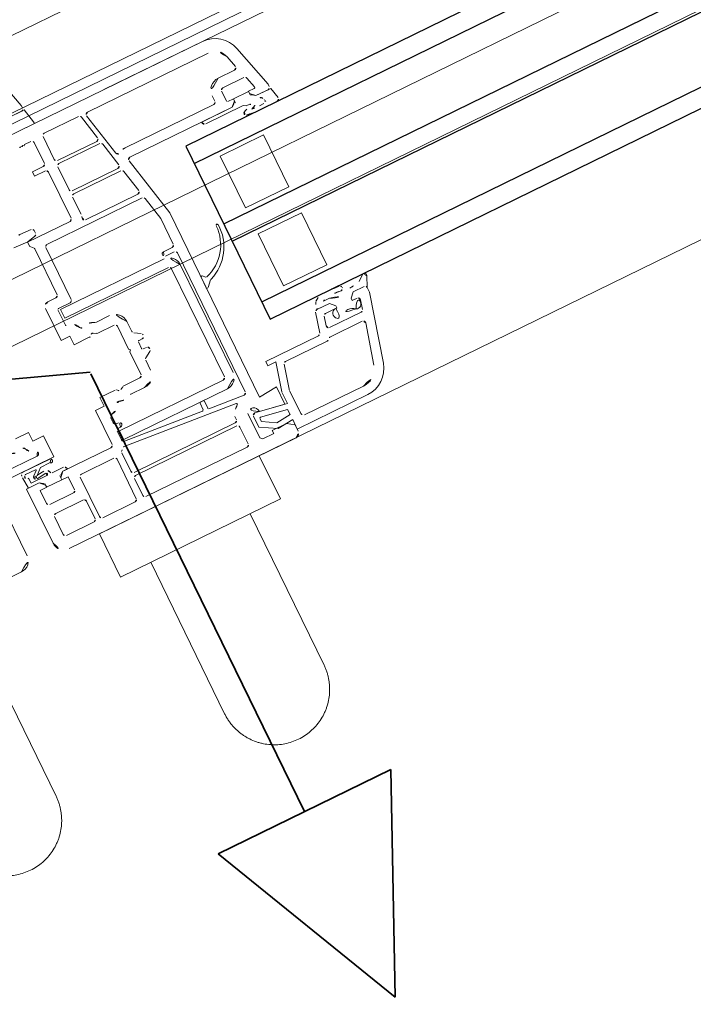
# Model space of a CAD drawing. Extents: x 6414462 to 20492237, y 5756825 to 17376351.
# Tile 43 of 127: x 6497754.47 to 6497754.61, y 5809738.295 to 5809738.5. Entities that reach past the tile are written whole.
import ezdxf

# ---------------------------------------------------------------- set-up
doc = ezdxf.new("R2010")
doc.units = 0
doc.linetypes.add('Linia siatki', pattern=[2.2224999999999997, 1.27, -0.3174999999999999, 0.3174999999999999, -0.3174999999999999])
doc.layers.add('A-DETL', color=7, linetype='Continuous', lineweight=5, true_color=0x00a600)
for name, color, linetype, lineweight in [('A-DETL-GENF', 7, 'Continuous', 5), ('A-GENM', 7, 'Continuous', 5), ('A-GLAZ', 7, 'Continuous', 5), ('S-GRID', 7, 'Continuous', 5)]:
    doc.layers.add(name, color=color, linetype=linetype, lineweight=lineweight)

# ---------------------------------------------------------------- blocks, each defined once
blk = doc.blocks.new('Windows_S9000-Double-Vent-Window-with-Sashbars - O3 Windows_S9000-Double-Vent-Window-with-Sashbars 2-9090604-__-00_00 Przyziemie PB')
at = {"layer": 'A-DETL-GENF'}
for p, q in [((3.445076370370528, 2.955291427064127), (3.698296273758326, 2.010261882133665)), ((3.711018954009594, 1.900028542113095), (3.369999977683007, 1.900028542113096)), ((3.653547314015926, 1.900000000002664), (3.369999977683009, 1.900000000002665)), ((3.698296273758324, 2.010261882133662), (3.700000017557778, 1.949702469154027)), ((3.777868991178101, 1.589392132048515), (3.711018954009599, 1.900028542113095)), ((3.086824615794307, 1.550000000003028), (3.776466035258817, 1.550000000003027)), ((3.100000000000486, 1.550000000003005), (7.665432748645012, 1.550000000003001)), ((3.776466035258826, 1.550000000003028), (3.777868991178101, 1.589392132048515)), ((3.30000000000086, 1.230000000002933), (3.280000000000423, 1.250000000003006)), ((3.320000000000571, 1.250000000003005), (3.300000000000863, 1.230000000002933)), ((3.34000000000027, 1.230000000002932), (3.32000000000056, 1.250000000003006)), ((3.360000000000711, 1.250000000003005), (3.340000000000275, 1.230000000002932)), ((3.380000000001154, 1.230000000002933), (3.360000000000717, 1.250000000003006)), ((3.4000000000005, 1.250000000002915), (3.380000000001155, 1.230000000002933)), ((3.550000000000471, 1.250000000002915), (3.400000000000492, 1.250000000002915)), ((3.819999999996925, 0.7000000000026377), (3.819999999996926, 1.230000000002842)), ((3.870000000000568, 1.28000000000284), (4.66556954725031, 1.280000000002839)), ((4.714476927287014, 1.240395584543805), (4.827131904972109, 0.7103955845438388)), ((4.870037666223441, 1.280000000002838), (7.665432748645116, 1.280000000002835)), ((3.599999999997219, 0.7150000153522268), (3.599999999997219, 1.200000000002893)), ((5.026265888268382, 0.254517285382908), (4.82113028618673, 1.219604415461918)), ((7.984188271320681, 1.035410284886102), (8.051837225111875, 0.7829409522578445)), ((8.24498824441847, 1.105291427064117), (8.500000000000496, 0.1535745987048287)), ((3.299999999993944, 0.5650000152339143), (3.299999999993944, 0.6650000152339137)), ((3.299999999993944, 0.6650000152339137), (3.549999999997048, 0.6650000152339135)), ((4.778224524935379, 0.650000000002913), (3.869999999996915, 0.6500000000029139)), ((8.003540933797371, 0.7200000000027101), (7.619911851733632, 0.7200000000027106)), ((3.549999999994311, 0.5650000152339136), (3.299999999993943, 0.5650000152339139)), ((3.600000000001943, -0.5499999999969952), (3.600000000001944, 0.5150000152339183)), ((3.819999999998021, 2.911897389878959e-12), (3.819999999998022, 0.5300000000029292)), ((3.86999999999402, 0.5800000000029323), (4.814359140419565, 0.5800000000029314)), ((4.863266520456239, 0.5403955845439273), (4.975921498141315, 0.01039558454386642)), ((7.349911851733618, 0.4500000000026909), (7.349911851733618, 0.3200000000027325)), ((7.56991185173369, 0.4500000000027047), (7.56991185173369, 0.2200000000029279)), ((8.109990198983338, 0.500000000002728), (7.619911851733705, 0.5000000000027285)), ((8.221995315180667, 0.2251763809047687), (8.158286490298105, 0.4629409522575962)), ((7.299911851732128, 0.2700000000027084), (5.254675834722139, 0.2700000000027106)), ((7.619966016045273, 0.05000000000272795), (5.254163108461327, 0.05000000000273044)), ((6.914690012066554, 0.04982629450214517), (7.619212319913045, 0.04982629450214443)), ((7.589911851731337, 0.2000000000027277), (7.719911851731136, 0.2000000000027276)), ((7.619212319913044, 0.04982629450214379), (7.691247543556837, 0.1006746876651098)), ((7.719911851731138, 0.1499458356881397), (7.619966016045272, 0.05000000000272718)), ((8.069685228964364, 0.1986844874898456), (7.719685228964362, 0.198684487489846)), ((7.719685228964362, 0.1986844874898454), (7.719685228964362, 0.1098247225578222)), ((7.719911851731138, 0.2000000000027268), (7.719911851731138, 0.1499458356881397)), ((8.069685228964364, 0.1098247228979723), (8.069685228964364, 0.1986844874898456)), ((8.069911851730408, 0.1500000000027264), (8.069911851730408, 0.2000000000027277)), ((8.069911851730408, 0.2000000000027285), (8.202676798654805, 0.2000000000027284)), ((8.169911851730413, 0.05000000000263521), (8.069911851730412, 0.1500000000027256)), ((8.169911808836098, 0.05000020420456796), (8.098122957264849, 0.1006746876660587)), ((8.510971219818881, 0.05000020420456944), (8.169911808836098, 0.05000020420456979)), ((8.450000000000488, 0.05000000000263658), (8.16991185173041, 0.05000000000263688)), ((8.50000000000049, 0.1535745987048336), (8.50000000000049, 0.1000000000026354)), ((8.56454105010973, -0.1890656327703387), (8.510971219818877, 0.05000020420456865)), ((3.819999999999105, -0.1699999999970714), (3.819999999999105, -0.568103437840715)), ((4.927014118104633, -0.04999999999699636), (3.869999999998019, -0.04999999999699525)), ((4.963148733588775, -0.1199999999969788), (3.86999999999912, -0.1199999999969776)), ((5.11620882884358, -0.6496044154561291), (5.012056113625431, -0.1596044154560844)), ((5.205255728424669, -0.01039558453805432), (5.490000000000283, -1.350012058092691)), ((6.974690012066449, -0.02001592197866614), (7.842705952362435, -0.02001592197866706)), ((7.842705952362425, -0.02001592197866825), (7.894685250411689, -0.05002618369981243)), ((7.894685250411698, -0.05002618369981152), (7.979431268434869, -0.05002618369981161)), ((8.248016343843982, -0.169998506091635), (8.140994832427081, -0.1699985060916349)), ((2.490001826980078, -0.3862245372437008), (2.749569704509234, -0.3986045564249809)), ((8.140994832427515, -0.2499985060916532), (8.515750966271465, -0.2499985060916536)), ((2.576778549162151, -0.5962798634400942), (2.260650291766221, -0.5837314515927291)), ((2.569056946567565, -0.6999999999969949), (2.569056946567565, -0.5999999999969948)), ((2.569056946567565, -0.5999999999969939), (3.550000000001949, -0.599999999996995)), ((2.760345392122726, -0.5573225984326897), (2.576778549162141, -0.5962798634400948)), ((2.797133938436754, -0.4462302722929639), (2.799911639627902, -0.5060944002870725)), ((2.625388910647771, -0.7563319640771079), (2.569056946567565, -0.6999999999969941)), ((2.640033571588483, -1.849999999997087), (2.640033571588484, -0.7916873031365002)), ((3.85387993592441, -0.7099999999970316), (5.067301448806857, -0.7099999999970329)), ((6.950000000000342, -1.949999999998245), (6.950000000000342, -0.7499999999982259)), ((6.950000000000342, -0.7499999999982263), (7.950000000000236, -0.7499999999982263)), ((7.950000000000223, -0.7499999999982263), (7.950000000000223, -1.949999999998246)), ((2.860033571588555, -2.069999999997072), (2.860033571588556, -0.8699999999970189)), ((2.910033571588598, -0.8199999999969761), (5.11193832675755, -0.8199999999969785)), ((5.160845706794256, -0.8596044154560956), (5.270033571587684, -1.373292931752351)), ((5.270033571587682, -1.373292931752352), (5.270033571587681, -1.969999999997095)), ((5.490000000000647, -1.350012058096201), (5.490000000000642, -5.61087035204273)), ((2.300000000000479, -2.739999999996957), (2.300000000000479, -1.999999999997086)), ((2.400000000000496, -1.899999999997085), (2.59003357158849, -1.899999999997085)), ((5.220033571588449, -2.019999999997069), (5.020033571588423, -2.019999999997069)), ((7.950000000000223, -1.949999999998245), (6.950000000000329, -1.949999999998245)), ((2.520000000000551, -2.495208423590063), (2.520000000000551, -2.139999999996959)), ((2.540000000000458, -2.119999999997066), (2.810033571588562, -2.119999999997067)), ((2.567386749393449, -2.359999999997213), (2.567386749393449, -2.159999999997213)), ((2.567386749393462, -2.159999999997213), (4.967386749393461, -2.159999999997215)), ((5.020033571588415, -2.119999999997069), (5.220000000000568, -2.119999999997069)), ((5.270000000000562, -2.169999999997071), (5.270000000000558, -5.381855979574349)), ((4.967386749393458, -2.359999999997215), (2.567386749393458, -2.359999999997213)), ((5.01738674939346, -4.909999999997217), (5.017386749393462, -2.409999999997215)), ((5.217386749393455, -2.409999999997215), (5.217386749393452, -4.909999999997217)), ((6.950000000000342, -3.749999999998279), (6.950000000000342, -2.549999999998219)), ((6.950000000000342, -2.549999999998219), (7.950000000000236, -2.549999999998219)), ((7.950000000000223, -2.549999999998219), (7.950000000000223, -3.749999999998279)), ((2.500000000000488, -2.739999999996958), (2.300000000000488, -2.739999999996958)), ((2.500000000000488, -2.93999999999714), (2.500000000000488, -2.739999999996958)), ((3.430000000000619, -2.71999999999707), (3.111755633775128, -2.719999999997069)), ((5.490000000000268, -3.081903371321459), (5.490000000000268, -2.838471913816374)), ((5.524142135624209, -2.824329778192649), (5.577465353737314, -2.877652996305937)), ((2.853397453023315, -2.939999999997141), (2.500000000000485, -2.939999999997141)), ((3.028397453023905, -2.933301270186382), (2.964999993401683, -2.896698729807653)), ((3.430000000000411, -2.939999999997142), (3.05339745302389, -2.939999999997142)), ((3.480000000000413, -3.519999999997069), (3.480000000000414, -2.989999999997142)), ((3.700000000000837, -3.218833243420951), (3.700000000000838, -2.989999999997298)), ((5.643416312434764, -2.976771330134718), (5.524142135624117, -3.096045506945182)), ((3.856495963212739, -3.344338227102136), (3.723504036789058, -3.26123564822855)), ((3.730000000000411, -3.624999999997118), (3.730000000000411, -3.474999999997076)), ((3.755000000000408, -3.449999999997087), (3.830000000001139, -3.449999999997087)), ((3.510000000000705, -3.549999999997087), (3.480000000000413, -3.519999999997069)), ((3.480000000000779, -3.579999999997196), (3.510000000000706, -3.549999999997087)), ((3.480000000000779, -4.109999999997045), (3.480000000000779, -3.579999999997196)), ((3.83000000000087, -3.649999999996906), (3.755000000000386, -3.649999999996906)), ((3.700000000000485, -4.109999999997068), (3.700000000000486, -3.881166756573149)), ((3.72350403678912, -3.838764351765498), (3.856495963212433, -3.755661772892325)), ((7.950000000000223, -3.749999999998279), (6.950000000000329, -3.749999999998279)), ((0.5466025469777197, -4.159999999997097), (0.8500000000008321, -4.159999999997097)), ((0.8500000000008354, -4.159999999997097), (0.8500000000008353, -4.359999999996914)), ((2.500000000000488, -4.359999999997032), (2.500000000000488, -4.159999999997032)), ((2.500000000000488, -4.159999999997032), (2.853397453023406, -4.159999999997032)), ((2.964999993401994, -4.203301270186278), (3.028397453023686, -4.166698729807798)), ((3.053397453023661, -4.159999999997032), (3.430000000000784, -4.159999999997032)), ((7.489994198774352, -4.280300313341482), (7.423800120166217, -4.325851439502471)), ((8.53149741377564, -4.25972045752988), (8.404938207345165, -4.358584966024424)), ((0.8500000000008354, -4.359999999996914), (1.100000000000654, -4.359999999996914)), ((1.100000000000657, -4.359999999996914), (1.100000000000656, -4.849999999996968)), ((2.300000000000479, -5.149999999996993), (2.300000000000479, -4.359999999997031)), ((2.300000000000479, -4.359999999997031), (2.500000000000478, -4.359999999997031)), ((3.11175563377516, -4.379999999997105), (3.430000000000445, -4.379999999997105)), ((7.55836186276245, -4.39970802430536), (7.591422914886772, -4.385573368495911)), ((7.699090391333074, -4.39970802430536), (7.558361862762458, -4.39970802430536)), ((8.501305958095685, -4.535678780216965), (8.599798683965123, -4.326600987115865)), ((0.7982795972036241, -4.679999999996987), (-0.02999999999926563, -4.679999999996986)), ((2.520000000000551, -4.74999999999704), (2.520000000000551, -4.634258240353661)), ((7.30972239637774, -4.537058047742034), (7.195607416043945, -4.962940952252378)), ((7.648980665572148, -4.499998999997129), (7.35801868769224, -4.499998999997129)), ((7.381584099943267, -4.887059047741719), (7.435173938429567, -4.687059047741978)), ((7.389363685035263, -4.499998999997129), (7.648980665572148, -4.499998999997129)), ((7.483470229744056, -4.649999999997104), (7.748981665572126, -4.649999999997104)), ((7.648809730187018, -4.49982706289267), (7.748981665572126, -4.599999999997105)), ((7.748981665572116, -4.599999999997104), (7.64898066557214, -4.499998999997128)), ((7.748981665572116, -4.649999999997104), (7.723784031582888, -4.649999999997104)), ((7.748981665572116, -4.599999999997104), (7.748981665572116, -4.649999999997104)), ((7.748981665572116, -4.649999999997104), (7.748981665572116, -4.599999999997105)), ((8.098981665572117, -4.599999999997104), (8.198981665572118, -4.499999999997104)), ((8.198981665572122, -4.499999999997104), (8.09898166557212, -4.599999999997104)), ((8.098981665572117, -4.649999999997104), (8.098981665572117, -4.599999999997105)), ((8.098981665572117, -4.599999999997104), (8.098981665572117, -4.649999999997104)), ((8.158432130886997, -4.649999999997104), (8.09898166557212, -4.649999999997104)), ((8.098981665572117, -4.649999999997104), (8.214731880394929, -4.649999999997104)), ((8.11040168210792, -6.105291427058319), (8.49987828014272, -4.651744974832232)), ((8.198981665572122, -4.499999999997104), (8.453400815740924, -4.499999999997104)), ((8.449908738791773, -4.499999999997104), (8.198981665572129, -4.499999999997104)), ((8.499878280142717, -4.6515720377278), (8.499878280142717, -4.548255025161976)), ((1.100000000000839, -4.849999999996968), (-1.7092893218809, -4.849999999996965)), ((1.003977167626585, -4.850122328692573), (0.379508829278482, -4.850122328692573)), ((2.620000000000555, -4.799999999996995), (2.57000000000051, -4.799999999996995)), ((2.57000000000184, -4.899999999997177), (2.620000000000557, -4.899999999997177)), ((8.263028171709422, -4.712940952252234), (8.209438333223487, -4.912940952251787)), ((0.3261386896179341, -4.954047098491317), (0.3453292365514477, -5.200165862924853)), ((0.4125907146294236, -4.920122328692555), (0.641052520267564, -4.920122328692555)), ((0.4418614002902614, -5.130157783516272), (0.4342918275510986, -5.033078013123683)), ((0.6474792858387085, -4.937783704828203), (0.5513152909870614, -5.018451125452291)), ((0.5895850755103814, -5.106380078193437), (0.8001191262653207, -5.08034674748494)), ((0.618391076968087, -5.038813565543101), (0.7564282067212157, -4.924707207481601)), ((0.7848855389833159, -5.021773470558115), (0.6374351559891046, -5.040006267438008)), ((0.7564282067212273, -4.924707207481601), (0.9633015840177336, -4.920122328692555)), ((2.520000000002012, -5.150011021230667), (2.520000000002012, -4.949999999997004)), ((2.567386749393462, -5.159999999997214), (2.567386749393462, -4.959999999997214)), ((2.567386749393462, -4.959999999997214), (4.967386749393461, -4.959999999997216)), ((7.147311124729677, -4.999999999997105), (5.929966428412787, -4.999999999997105)), ((5.92996642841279, -4.999999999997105), (5.92996642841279, -5.099999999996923)), ((5.92996642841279, -5.099999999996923), (6.117652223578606, -5.099999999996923)), ((6.117652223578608, -5.099999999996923), (5.9534074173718, -5.712969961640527)), ((8.161142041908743, -4.949999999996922), (7.429880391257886, -4.949999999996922)), ((-0.2999999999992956, -6.449999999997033), (-0.2999999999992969, -5.199999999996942)), ((0.3000000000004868, -6.449999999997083), (0.3000000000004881, -5.199999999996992)), ((0.300000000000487, -5.199999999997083), (0.5900000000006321, -5.199999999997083)), ((0.3453292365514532, -5.200165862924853), (0.5902059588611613, -5.200165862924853)), ((0.8031871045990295, -5.130157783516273), (0.4418614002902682, -5.130157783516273)), ((0.5900000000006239, -5.199999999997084), (0.690000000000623, -5.299999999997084)), ((0.5902059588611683, -5.200165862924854), (0.6620430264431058, -5.250853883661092)), ((0.6900000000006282, -5.299999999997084), (0.6900000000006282, -5.349999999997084)), ((0.6904729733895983, -5.259998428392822), (0.6904729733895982, -5.348858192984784)), ((1.185468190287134, -5.130157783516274), (0.925472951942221, -5.130157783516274)), ((1.04000000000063, -5.299999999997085), (1.14000000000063, -5.199999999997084)), ((1.04000000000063, -5.349999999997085), (1.04000000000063, -5.299999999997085)), ((1.0404729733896, -5.348858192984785), (1.0404729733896, -5.259998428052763)), ((1.068910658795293, -5.250848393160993), (1.140945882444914, -5.199999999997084)), ((1.140000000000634, -5.199999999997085), (2.25000000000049, -5.199999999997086)), ((1.140945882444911, -5.199999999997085), (1.245468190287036, -5.199999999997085)), ((2.508097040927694, -5.295168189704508), (4.994283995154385, -5.512681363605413)), ((4.29825688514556, -5.35140489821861), (2.565642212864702, -5.199820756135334)), ((4.967386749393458, -5.159999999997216), (2.567386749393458, -5.159999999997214)), ((4.320000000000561, -5.182056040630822), (4.320000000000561, -5.331481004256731)), ((4.400000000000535, -5.162056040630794), (4.34000000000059, -5.162056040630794)), ((4.420000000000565, -5.343729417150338), (4.420000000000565, -5.182056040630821)), ((6.251930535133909, -5.21705904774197), (6.11340741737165, -5.734034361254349)), ((7.264724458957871, -5.179999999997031), (6.300226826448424, -5.179999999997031)), ((8.09951372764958, -5.129999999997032), (7.351326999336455, -5.129999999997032)), ((7.917216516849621, -6.053527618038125), (8.147810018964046, -5.192940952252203)), ((0.6900000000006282, -5.349999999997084), (0.5400000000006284, -5.349999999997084)), ((0.5400000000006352, -5.349999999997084), (0.5400000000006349, -5.649999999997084)), ((0.6904729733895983, -5.348858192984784), (1.040472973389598, -5.348858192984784)), ((1.190000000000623, -5.349999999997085), (1.040000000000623, -5.349999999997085)), ((1.190000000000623, -5.649999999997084), (1.190000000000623, -5.349999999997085)), ((1.410000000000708, -6.379999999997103), (1.410000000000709, -5.469999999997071)), ((1.4600000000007, -5.419999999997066), (2.210000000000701, -5.419999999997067)), ((2.260000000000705, -5.469999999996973), (2.260000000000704, -6.379999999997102)), ((2.410000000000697, -5.819999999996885), (2.410000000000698, -5.39145392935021)), ((5.215642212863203, -5.431665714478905), (4.438256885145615, -5.363653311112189)), ((0.590000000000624, -5.699999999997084), (1.140000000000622, -5.699999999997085)), ((5.490000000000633, -5.610870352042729), (5.900000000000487, -5.57499999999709)), ((5.900000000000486, -5.57499999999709), (5.900000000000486, -5.969999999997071)), ((1.2600000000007, -5.919999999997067), (0.6200000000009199, -5.919999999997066)), ((4.800033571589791, -5.869999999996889), (2.460000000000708, -5.869999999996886)), ((4.850033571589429, -5.760606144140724), (4.850033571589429, -5.819999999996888)), ((5.120000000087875, -5.810628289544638), (5.120000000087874, -6.369966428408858)), ((5.200000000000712, -5.911158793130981), (5.200000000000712, -6.165209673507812)), ((5.950000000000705, -5.983816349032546), (5.258682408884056, -5.861918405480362)), ((5.900000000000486, -5.969999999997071), (5.354939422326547, -5.87389111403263)), ((5.950000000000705, -5.738851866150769), (5.950000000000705, -5.983816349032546)), ((6.11000000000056, -5.759916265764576), (6.11000000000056, -6.289999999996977)), ((0.5700000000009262, -5.969999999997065), (0.5700000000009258, -6.379999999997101)), ((1.310000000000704, -6.379999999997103), (1.310000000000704, -5.969999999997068)), ((2.410000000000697, -6.379999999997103), (2.410000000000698, -5.989999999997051)), ((2.460000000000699, -5.93999999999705), (4.800033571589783, -5.939999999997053)), ((4.850033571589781, -5.989999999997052), (4.850033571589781, -6.379999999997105)), ((5.300000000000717, -6.084329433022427), (5.300000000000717, -6.012256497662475)), ((5.576765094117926, -6.244119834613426), (5.300000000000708, -6.084329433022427)), ((5.323472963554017, -5.992560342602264), (5.90000000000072, -6.094217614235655)), ((5.900000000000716, -6.094217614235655), (5.900000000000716, -6.210146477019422)), ((5.200000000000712, -6.165209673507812), (5.550460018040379, -6.367547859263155)), ((5.550460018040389, -6.367547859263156), (5.907682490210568, -6.330002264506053)), ((5.900000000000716, -6.210146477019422), (5.576765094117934, -6.244119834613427)), ((5.907682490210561, -6.330002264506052), (5.900000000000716, -6.549999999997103)), ((0.6200000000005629, -6.429999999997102), (1.260000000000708, -6.429999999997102)), ((2.210000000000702, -6.429999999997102), (1.460000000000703, -6.429999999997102)), ((4.800033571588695, -6.429999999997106), (2.460000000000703, -6.429999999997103)), ((5.120000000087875, -6.369966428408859), (5.17003357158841, -6.41999999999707)), ((5.170033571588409, -6.41999999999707), (5.420000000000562, -6.41999999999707)), ((5.420000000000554, -6.41999999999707), (5.420000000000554, -6.349999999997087)), ((5.420000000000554, -6.349999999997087), (5.750000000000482, -6.349999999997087)), ((5.75000000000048, -6.349999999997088), (5.900000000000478, -6.449999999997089)), ((5.900000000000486, -6.449999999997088), (5.900000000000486, -6.599999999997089)), ((6.170000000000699, -6.349999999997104), (7.530846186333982, -6.349999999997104)), ((-5.799999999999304, -6.699999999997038), (-0.5499999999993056, -6.699999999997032)), ((5.800000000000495, -6.699999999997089), (0.5500000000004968, -6.699999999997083)), ((5.900000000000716, -6.549999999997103), (7.530846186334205, -6.549999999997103))]:
    blk.add_line(p, q, dxfattribs=at)
at = {"layer": 'A-DETL-GENF', "color": 176, "lineweight": 25, "true_color": 0x00007f}
for p, q in [((6.400000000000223, -0.2499999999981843), (6.400000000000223, -4.249999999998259)), ((57.90000000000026, -0.2499999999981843), (6.400000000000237, -0.2499999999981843)), ((6.400000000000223, -0.6499999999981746), (57.90000000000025, -0.6499999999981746)), ((6.400000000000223, -2.049999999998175), (57.90000000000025, -2.049999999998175)), ((6.400000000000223, -2.449999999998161), (57.90000000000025, -2.449999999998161)), ((6.400000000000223, -3.849999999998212), (57.90000000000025, -3.849999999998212)), ((6.400000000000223, -4.249999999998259), (57.90000000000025, -4.249999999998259))]:
    blk.add_line(p, q, dxfattribs=at)
at = {"layer": 'A-DETL-GENF'}
for centre, radius, start, end in [((3.650183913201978, 1.94970243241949), 0.04981610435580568, 273.8713461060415, 4.225006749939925e-05), ((7.665432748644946, 0.9500000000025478), 0.6000000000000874, 15.00000000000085, 90.00000000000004), ((3.550000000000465, 1.200000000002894), 0.05000000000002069, 0, 90), ((3.870000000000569, 1.230000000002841), 0.04999999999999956, 89.99999999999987, 179.9999999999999), ((4.665569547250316, 1.230000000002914), 0.05000000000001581, 11.99999999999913, 90), ((4.870037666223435, 1.230000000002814), 0.05000000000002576, 90, 192.0000000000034), ((7.665432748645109, 0.950000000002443), 0.3300000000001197, 14.99999999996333, 90.00000000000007), ((3.549999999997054, 0.7150000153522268), 0.05000000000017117, 269.9999999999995, 0), ((3.869999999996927, 0.7000000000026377), 0.04999999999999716, 179.9999999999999, 269.9999999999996), ((4.778224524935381, 0.7000000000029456), 0.05000000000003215, 269.9999999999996, 11.99999999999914), ((7.619911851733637, 0.4500000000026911), 0.2700000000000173, 89.99999999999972, 179.9999999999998), ((8.003540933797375, 0.770000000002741), 0.05000000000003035, 269.9999999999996, 14.99999999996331), ((3.54999999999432, 0.5150000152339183), 0.04999999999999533, 359.9999999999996, 89.99999999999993), ((3.869999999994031, 0.5300000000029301), 0.05000000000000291, 89.99999999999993, 179.9999999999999), ((4.814359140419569, 0.5300000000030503), 0.0499999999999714, 11.99999999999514, 90), ((7.619911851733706, 0.4500000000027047), 0.05000000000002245, 89.99999999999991, 180), ((8.109990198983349, 0.4500000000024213), 0.05000000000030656, 14.99999999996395, 90), ((5.075173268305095, 0.2649128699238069), 0.05000000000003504, 192.0000000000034, 304.1212120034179), ((5.254675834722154, 2.736777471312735e-12), 0.2700000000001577, 89.99999999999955, 124.121212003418), ((7.299911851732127, 0.3200000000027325), 0.05000000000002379, 269.9999999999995, 359.9999999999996), ((7.589911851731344, 0.2200000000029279), 0.02000000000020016, 179.9999999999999, 269.9999999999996), ((8.202676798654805, 0.2200000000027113), 0.02000000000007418, 269.9999999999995, 14.99999999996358), ((3.86999999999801, 2.911897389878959e-12), 0.04999999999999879, 179.9999999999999, 269.9999999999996), ((4.927014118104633, 2.985498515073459e-12), 0.04999999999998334, 269.9999999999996, 11.99999999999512), ((5.254163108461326, 2.841680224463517e-12), 0.04999999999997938, 89.99999999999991, 192.0000000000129), ((6.974690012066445, 0.03998407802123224), 0.05999999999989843, 179.9999999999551, 269.9999999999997), ((7.720081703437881, 0.05982629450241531), 0.05000000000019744, 90.45433104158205, 125.2175929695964), ((8.06928879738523, 0.05982629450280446), 0.04999999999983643, 54.78240703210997, 89.54571811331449), ((8.450000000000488, 0.1000000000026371), 0.05000000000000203, 270.1637505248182, 359.9999999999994), ((3.86999999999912, -0.1699999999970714), 0.05000000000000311, 90.00000000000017, 179.9999999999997), ((4.963148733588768, -0.1699999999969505), 0.04999999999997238, 11.99999999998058, 90), ((7.818803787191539, -0.1833357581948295), 0.03999999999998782, 109.8533723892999, 260.5385956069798), ((7.096113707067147, 1.750897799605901), 2.024836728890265, 290.4997807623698, 296.0244517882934), ((7.527490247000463, 0.9225252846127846), 1.170989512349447, 292.1251910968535, 305.3392207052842), ((8.140994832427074, 1.750001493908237), 1.919999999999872, 264.8461925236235, 269.9999999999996), ((7.979431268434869, -0.06002618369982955), 0.01000000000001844, 300.5907844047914, 90), ((8.228404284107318, -0.06499979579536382), 0.03999999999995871, 26.02560648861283, 126.1477480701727), ((8.29813757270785, -0.1926449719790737), 0.05500000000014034, 82.4871819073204, 155.6849386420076), ((8.515955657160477, 0.07540749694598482), 0.2799999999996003, 206.0256064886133, 217.1510242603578), ((8.323404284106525, -0.108145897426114), 0.03500000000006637, 162.3252853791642, 238.9059163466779), ((8.515750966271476, -0.199998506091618), 0.05000000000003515, 269.9999999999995, 12.63019177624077), ((2.487619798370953, -0.4361677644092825), 0.05000000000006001, 87.26936269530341, 147.2693626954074), ((2.747187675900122, -0.4485477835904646), 0.04999999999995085, 2.656624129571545, 87.26936269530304), ((8.14099483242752, 1.750001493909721), 2.000000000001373, 260.5385956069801, 269.9999999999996), ((2.749965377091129, -0.5084119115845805), 0.05000000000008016, 281.9817606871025, 2.656624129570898), ((3.550000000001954, -0.5499999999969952), 0.05000000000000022, 269.9999999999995, 359.9999999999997), ((3.600000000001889, -0.568103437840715), 0.2200000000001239, 340.1013352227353, 5.088887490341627e-14), ((2.59003357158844, -0.7916873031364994), 0.05000000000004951, 4.389165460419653e-13, 45.00000000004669), ((3.853879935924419, -0.6599999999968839), 0.05000000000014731, 160.1013352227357, 269.9999999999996), ((5.067301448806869, -0.6599999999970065), 0.05000000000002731, 269.9999999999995, 11.99999999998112), ((2.910033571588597, -0.8699999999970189), 0.05000000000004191, 89.99999999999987, 180.0000000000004), ((5.11193832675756, -0.8699999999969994), 0.05000000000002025, 12.0000000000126, 90), ((2.400000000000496, -1.999999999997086), 0.09999999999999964, 90, 180), ((2.590033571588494, -1.849999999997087), 0.04999999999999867, 269.9999999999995, 1.272221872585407e-13), ((5.020033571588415, -2.06999999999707), 0.04999999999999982, 90, 269.9999999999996), ((5.220033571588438, -1.969999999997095), 0.04999999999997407, 269.9999999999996, 0), ((5.342575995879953, -2.021472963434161), 0.8980913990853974, 286.4755067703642, 0.1125542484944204), ((5.32046637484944, -2.056338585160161), 0.9707416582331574, 290.5499877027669, 2.540915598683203), ((6.265459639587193, -2.016505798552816), 0.02500000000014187, 7.360776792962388, 187.3607767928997), ((2.540000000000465, -2.139999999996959), 0.0199999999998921, 90, 180), ((2.810033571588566, -2.069999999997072), 0.04999999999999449, 269.9999999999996, 0), ((4.967386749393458, -2.409999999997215), 0.2500000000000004, 359.9999999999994, 89.9999999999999), ((5.220000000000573, -2.169999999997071), 0.05000000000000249, 0, 90), ((4.967386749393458, -2.409999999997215), 0.05000000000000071, 0, 90), ((2.540000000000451, -2.495208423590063), 0.01999999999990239, 180, 272.3880154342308), ((2.549999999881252, -2.73499999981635), 0.2200000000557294, 18.48877280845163, 92.38801543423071), ((2.806064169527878, -2.649377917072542), 0.05000000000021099, 198.4887728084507, 294.7430420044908), ((2.939999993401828, -2.939999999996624), 0.2699999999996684, 57.53825503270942, 114.743042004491), ((3.111755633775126, -2.669999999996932), 0.0500000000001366, 237.5382550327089, 269.9999999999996), ((3.430000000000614, -2.989999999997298), 0.2700000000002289, 359.9999999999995, 89.99999999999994), ((5.510000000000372, -2.838471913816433), 0.02000000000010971, 44.99999999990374, 180), ((2.853397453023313, -2.889999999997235), 0.04999999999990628, 269.9999999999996, 330.0000000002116), ((2.939999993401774, -2.93999999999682), 0.04999999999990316, 60.00000000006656, 150.0000000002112), ((3.05339745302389, -2.889999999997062), 0.05000000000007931, 240.0000000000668, 269.9999999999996), ((3.430000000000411, -2.989999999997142), 0.04999999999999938, 0, 90), ((5.591607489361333, -2.863510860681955), 0.02000000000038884, 224.9999999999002, 286.4755067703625), ((5.678771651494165, -3.012126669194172), 0.05000000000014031, 110.5499877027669, 134.9999999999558), ((3.750000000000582, -3.218833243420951), 0.04999999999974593, 180, 237.9999999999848), ((5.510000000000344, -3.081903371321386), 0.02000000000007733, 179.9999999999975, 314.9999999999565), ((3.755000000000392, -3.474999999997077), 0.02499999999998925, 90, 180), ((3.830000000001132, -3.399999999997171), 0.05000000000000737, 269.9999999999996, 359.999999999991), ((3.830000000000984, -3.386740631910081), 0.05000000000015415, 2.857346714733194e-10, 57.9999999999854), ((3.755000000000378, -3.624999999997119), 0.02499999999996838, 180, 269.9999999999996), ((3.830000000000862, -3.699999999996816), 0.04999999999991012, 359.9999999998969, 90), ((3.750000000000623, -3.881166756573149), 0.04999999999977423, 121.999999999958, 180), ((3.830000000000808, -3.713259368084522), 0.04999999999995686, 301.9999999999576, 359.9999999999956), ((2.853397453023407, -4.209999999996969), 0.04999999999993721, 30.00000000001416, 90), ((2.939999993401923, -4.159999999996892), 0.05000000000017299, 210.0000000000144, 299.9999999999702), ((3.05339745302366, -4.209999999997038), 0.05000000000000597, 90, 119.9999999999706), ((3.43000000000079, -4.109999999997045), 0.04999999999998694, 269.9999999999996, 0), ((3.430000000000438, -4.109999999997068), 0.2700000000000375, 269.9999999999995, 359.9999999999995), ((7.781233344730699, -5.797036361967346), 1.544444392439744, 82.2923205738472, 100.8694661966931), ((7.980851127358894, -4.315976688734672), 0.04999999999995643, 16.53465550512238, 81.34807748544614), ((8.557047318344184, -4.301944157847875), 0.04935218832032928, 330.025822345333, 121.1784735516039), ((0.4600000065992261, -4.159999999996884), 0.2699999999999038, 237.5382550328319, 294.7430420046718), ((0.5939358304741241, -4.450622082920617), 0.05000000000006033, 18.48877282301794, 114.7430420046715), ((0.8500000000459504, -4.365000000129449), 0.2199999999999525, 198.4887728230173, 258.9563343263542), ((2.549999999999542, -4.364999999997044), 0.2200000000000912, 274.2480226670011, 341.5112271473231), ((2.806064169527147, -4.450622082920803), 0.05000000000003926, 65.25695799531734, 161.5112271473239), ((2.939999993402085, -4.159999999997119), 0.2699999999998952, 245.256957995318, 302.4617449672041), ((3.111755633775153, -4.429999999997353), 0.05000000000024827, 90, 122.4617449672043), ((7.389363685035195, -4.479998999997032), 0.0200000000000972, 178.7103240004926, 269.9999999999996), ((7.65063649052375, -4.485881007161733), 0.281339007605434, 149.3046933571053, 178.710324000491), ((7.452144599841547, -4.367041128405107), 0.04999999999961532, 124.5336112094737, 150.2960300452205), ((7.820677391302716, -5.216973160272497), 0.8624286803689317, 79.13926379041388, 105.4159369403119), ((7.932891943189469, -3.978854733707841), 0.4814360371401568, 240.9460026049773, 298.7114215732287), ((7.98119128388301, -4.320031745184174), 0.050000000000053, 272.2776003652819, 353.0553523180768), ((7.971264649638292, -4.318822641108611), 0.06000000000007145, 353.0553523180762, 16.53465550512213), ((7.995278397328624, -2.741586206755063), 1.668084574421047, 275.8111920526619, 284.2165235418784), ((0.7982795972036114, -4.629999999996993), 0.04999999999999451, 269.9999999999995, 78.95633432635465), ((2.570000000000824, -4.634258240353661), 0.04999999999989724, 94.24802266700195, 180), ((7.358018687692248, -4.549998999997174), 0.05000000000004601, 90, 164.9999999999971), ((7.483470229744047, -4.699999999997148), 0.05000000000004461, 90, 164.9999999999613), ((7.720745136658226, -4.759331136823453), 0.1093733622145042, 88.40785489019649, 301.9792401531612), ((8.137968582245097, -4.750982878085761), 0.1030354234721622, 244.8309124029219, 78.54449237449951), ((8.214731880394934, -4.699999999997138), 0.05000000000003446, 345.0000000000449, 90), ((8.449908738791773, -4.5499999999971), 0.04999999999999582, 1.999999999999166, 90), ((8.453400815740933, -4.549999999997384), 0.0500000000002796, 16.64401038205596, 90), ((0.5454729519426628, -4.936945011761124), 0.2200000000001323, 167.4903514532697, 184.4584862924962), ((0.3795088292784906, -4.900122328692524), 0.0499999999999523, 90, 167.4903514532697), ((1.003977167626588, -4.892642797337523), 0.04252046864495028, 229.4134269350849, 89.99999999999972), ((2.570000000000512, -4.74999999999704), 0.04999999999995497, 180, 269.9999999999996), ((2.570000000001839, -4.949999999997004), 0.04999999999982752, 90, 180), ((2.620000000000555, -4.849999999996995), 0.05000000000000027, 269.9999999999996, 90), ((7.429880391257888, -4.899999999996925), 0.05000000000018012, 164.9999999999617, 269.9999999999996), ((7.940088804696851, -4.995653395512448), 0.2160131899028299, 44.50445429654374, 138.3536691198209), ((0.3944959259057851, -4.969216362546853), 0.02697117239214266, 116.8257331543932, 269.9289439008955), ((0.3710424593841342, -4.922838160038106), 0.02500000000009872, 296.8257331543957, 337.4125784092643), ((0.4125907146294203, -4.940122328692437), 0.0199999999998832, 89.99999999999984, 157.4125784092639), ((0.3944128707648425, -5.03618748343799), 0.03999999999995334, 4.458486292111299, 89.92894390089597), ((0.5834491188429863, -5.056758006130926), 0.05000000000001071, 129.9916944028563, 277.0490576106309), ((0.596227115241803, -5.062355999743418), 0.02000000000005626, 139.0752190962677, 299.4086531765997), ((0.5979149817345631, -5.016888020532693), 0.03000000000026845, 256.6387930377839, 313.0421740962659), ((0.6411167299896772, -5.069779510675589), 0.0300000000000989, 97.04905761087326, 181.845079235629), ((0.6410525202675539, -4.930122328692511), 0.00999999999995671, 309.9916944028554, 90), ((0.7971574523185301, -5.121017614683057), 0.09999999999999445, 9.233611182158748, 97.04905761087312), ((0.803187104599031, -5.105157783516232), 0.02500000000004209, 269.9999999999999, 97.04905761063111), ((0.9254729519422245, -5.100157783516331), 0.02999999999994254, 189.2336111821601, 269.9999999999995), ((4.967386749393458, -4.909999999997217), 0.04999999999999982, 269.9999999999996, 0), ((4.967386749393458, -4.909999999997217), 0.2499999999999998, 269.9999999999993, 359.9999999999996), ((7.147311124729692, -4.949999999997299), 0.04999999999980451, 269.9999999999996, 344.9999999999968), ((8.16114204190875, -4.899999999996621), 0.05000000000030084, 269.9999999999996, 345.0000000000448), ((0.6908694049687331, -5.209999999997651), 0.04999999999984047, 234.7933200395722, 269.5457181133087), ((1.040076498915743, -5.209999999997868), 0.04999999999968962, 270.4543310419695, 305.2175929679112), ((1.185468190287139, -5.190157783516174), 0.05999999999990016, 359.9999999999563, 90.0000000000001), ((2.25000000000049, -5.149999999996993), 0.04999999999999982, 269.9999999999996, 0), ((2.250000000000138, -5.14999999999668), 0.2700000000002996, 311.0144996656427, 322.460659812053), ((2.503739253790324, -5.344977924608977), 0.04999999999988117, 84.99999999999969, 142.4606598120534), ((2.570000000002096, -5.150011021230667), 0.05000000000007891, 180, 264.9999999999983), ((4.340000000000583, -5.182056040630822), 0.020000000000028, 90, 180), ((4.400000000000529, -5.182056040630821), 0.02000000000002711, 0, 90), ((6.300226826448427, -5.229999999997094), 0.05000000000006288, 90, 165.0000000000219), ((7.264724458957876, -5.129999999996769), 0.0500000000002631, 269.9999999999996, 329.9999999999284), ((7.351326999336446, -5.179999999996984), 0.04999999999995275, 90, 149.9999999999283), ((8.09951372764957, -5.179999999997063), 0.05000000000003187, 344.9999999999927, 90), ((1.46000000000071, -5.469999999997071), 0.05000000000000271, 90, 180), ((2.210000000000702, -5.469999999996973), 0.04999999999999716, 0, 90), ((2.459999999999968, -5.391453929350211), 0.04999999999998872, 131.0144996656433, 180), ((4.300000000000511, -5.331481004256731), 0.02000000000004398, 264.9999999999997, 0), ((4.440000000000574, -5.343729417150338), 0.02000000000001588, 180, 264.9999999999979), ((4.992540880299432, -5.532605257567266), 0.02000000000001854, 304.0712042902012, 84.99999999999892), ((5.220000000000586, -5.381855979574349), 0.04999999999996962, 264.999999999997, 0), ((0.5900000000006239, -5.649999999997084), 0.05000000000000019, 179.9999999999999, 269.9999999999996), ((1.140000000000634, -5.649999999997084), 0.04999999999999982, 269.9999999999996, 0), ((5.225035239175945, -5.876370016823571), 0.3950034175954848, 124.0712042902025, 160.394370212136), ((6.050000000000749, -5.738851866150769), 0.1000000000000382, 165.0000000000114, 180), ((0.6200000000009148, -5.969999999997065), 0.05000000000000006, 89.99999999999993, 179.9999999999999), ((1.260000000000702, -5.969999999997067), 0.05000000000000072, 359.9999999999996, 90.00000000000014), ((2.460000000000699, -5.819999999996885), 0.04999999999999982, 180, 269.9999999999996), ((4.800033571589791, -5.819999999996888), 0.05000000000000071, 269.9999999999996, 0), ((4.900033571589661, -5.760606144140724), 0.05000000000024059, 160.3943702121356, 180), ((5.230000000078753, -5.869999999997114), 0.1250000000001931, 358.2161565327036, 151.6423634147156), ((5.250000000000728, -5.911158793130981), 0.05000000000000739, 80.00000000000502, 180), ((6.210000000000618, -5.759916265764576), 0.1000000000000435, 165.0000000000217, 180), ((2.460000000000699, -5.989999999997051), 0.04999999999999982, 90, 180), ((4.800033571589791, -5.989999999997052), 0.05000000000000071, 0, 90), ((5.320000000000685, -6.012256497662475), 0.01999999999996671, 80.00000000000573, 180), ((7.530846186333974, -5.949999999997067), 0.4000000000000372, 269.9999999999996, 344.9999999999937), ((7.530846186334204, -5.949999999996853), 0.6000000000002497, 269.9999999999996, 345.0000000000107), ((6.170000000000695, -6.289999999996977), 0.06000000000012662, 180, 269.9999999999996), ((-0.5499999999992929, -6.449999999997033), 0.2499999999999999, 269.9999999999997, 2.289999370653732e-13), ((0.5500000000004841, -6.449999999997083), 0.2500000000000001, 179.9999999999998, 269.9999999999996), ((0.6200000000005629, -6.379999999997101), 0.04999999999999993, 179.9999999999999, 269.9999999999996), ((1.260000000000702, -6.379999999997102), 0.05000000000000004, 269.9999999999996, 0), ((1.460000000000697, -6.379999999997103), 0.05000000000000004, 180, 269.9999999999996), ((2.210000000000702, -6.379999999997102), 0.05000000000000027, 269.9999999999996, 0), ((2.460000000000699, -6.379999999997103), 0.04999999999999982, 180, 269.9999999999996), ((4.800033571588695, -6.379999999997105), 0.04999999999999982, 269.9999999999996, 0), ((5.800000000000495, -6.599999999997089), 0.09999999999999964, 269.9999999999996, 0)]:
    blk.add_arc(centre, radius, start, end, dxfattribs=at)
at = {"layer": 'A-GENM'}
for p, q in [((-65.21739128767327, 3.400000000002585), (65.21739128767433, 3.400000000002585)), ((5.382716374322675, 1.550000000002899), (58.91728362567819, 1.550000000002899)), ((3.175000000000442, -6.699999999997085), (61.12500000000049, -6.699999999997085))]:
    blk.add_line(p, q, dxfattribs=at)
at = {"layer": 'A-GLAZ'}
for p, q in [((69.00000000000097, 1.950000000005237), (-68.99999999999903, 1.950000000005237)), ((-68.99999999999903, 1.750000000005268), (69.00000000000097, 1.750000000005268)), ((69.0000000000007, -2.399999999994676), (-68.99999999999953, -2.399999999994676)), ((4.950000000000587, -6.699999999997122), (1.250000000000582, -6.699999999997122)), ((1.250000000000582, -6.699999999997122), (1.250000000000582, -7.699999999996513)), ((4.950000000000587, -7.699999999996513), (4.950000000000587, -6.699999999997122)), ((-1.949999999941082, -11.19999999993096), (-1.949999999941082, -7.699999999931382)), ((1.250000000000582, -7.699999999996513), (4.950000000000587, -7.699999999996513)), ((1.950000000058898, -7.699999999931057), (1.950000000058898, -11.19999999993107)), ((4.250000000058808, -11.19999999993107), (4.250000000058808, -7.699999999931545))]:
    blk.add_line(p, q, dxfattribs=at)
for points, knots in [([(-4.249999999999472, -11.19999999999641), (-4.250000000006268, -11.22492670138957), (-4.24835733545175, -11.27478010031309), (-4.240975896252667, -11.35019485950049), (-4.228708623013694, -11.42497259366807), (-4.211608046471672, -11.49786055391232), (-4.189747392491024, -11.56943660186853), (-4.163220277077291, -11.64034925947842), (-4.132140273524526, -11.70939297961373), (-4.096640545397, -11.77542538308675), (-4.056872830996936, -11.83890548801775), (-3.998386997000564, -11.92107962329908), (-3.932075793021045, -11.99680873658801), (-3.858789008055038, -12.06483320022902), (-3.78117165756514, -12.12898479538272), (-3.676644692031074, -12.19881779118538), (-3.541344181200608, -12.26528592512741), (-3.350877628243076, -12.33038391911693), (-3.200356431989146, -12.34955493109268), (-3.099999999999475, -12.34999999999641)], [0.5, 0.5, 0.5, 0.5, 0.5208333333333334, 0.5416666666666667, 0.5625, 0.5833333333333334, 0.6041666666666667, 0.625, 0.6458333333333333, 0.6666666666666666, 0.6875, 0.7083333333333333, 0.75, 0.7708333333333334, 0.7916666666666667, 0.8333333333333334, 0.875, 0.9166666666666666, 1, 1, 1, 1]), ([(-3.099999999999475, -12.34999999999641), (-2.999643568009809, -12.34955493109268), (-2.849122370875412, -12.33038377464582), (-2.658655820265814, -12.26528616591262), (-2.523355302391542, -12.19881687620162), (-2.418828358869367, -12.12898749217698), (-2.341210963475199, -12.06482852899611), (-2.267924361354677, -11.99683406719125), (-2.185033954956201, -11.90194272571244), (-2.115192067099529, -11.79733277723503), (-2.06785984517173, -11.70941245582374), (-2.036779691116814, -11.64034404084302), (-2.010252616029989, -11.56943800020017), (-1.988391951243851, -11.49786017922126), (-1.971291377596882, -11.42497269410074), (-1.959024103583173, -11.35019483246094), (-1.951642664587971, -11.2747801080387), (-1.950000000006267, -11.22492670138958), (-1.949999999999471, -11.19999999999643)], [0, 0, 0, 0, 0.08333333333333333, 0.125, 0.1666666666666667, 0.2083333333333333, 0.2291666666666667, 0.25, 0.2916666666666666, 0.3333333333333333, 0.3541666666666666, 0.375, 0.3958333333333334, 0.4166666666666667, 0.4375, 0.4583333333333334, 0.4791666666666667, 0.5, 0.5, 0.5, 0.5]), ([(1.950000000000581, -11.19999999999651), (1.949999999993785, -11.22492670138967), (1.951642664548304, -11.27478010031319), (1.959024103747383, -11.35019485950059), (1.971291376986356, -11.42497259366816), (1.988391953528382, -11.49786055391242), (2.010252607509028, -11.56943660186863), (2.036779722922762, -11.64034925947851), (2.067859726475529, -11.70939297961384), (2.103359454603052, -11.77542538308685), (2.143127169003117, -11.83890548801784), (2.201613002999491, -11.92107962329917), (2.267924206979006, -11.99680873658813), (2.341210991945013, -12.06483320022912), (2.41882834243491, -12.12898479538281), (2.523355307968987, -12.19881779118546), (2.658655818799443, -12.26528592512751), (2.849122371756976, -12.33038391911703), (2.999643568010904, -12.34955493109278), (3.100000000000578, -12.34999999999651)], [0.5, 0.5, 0.5, 0.5, 0.5208333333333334, 0.5416666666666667, 0.5625, 0.5833333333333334, 0.6041666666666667, 0.625, 0.6458333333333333, 0.6666666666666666, 0.6875, 0.7083333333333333, 0.75, 0.7708333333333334, 0.7916666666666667, 0.8333333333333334, 0.875, 0.9166666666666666, 1, 1, 1, 1]), ([(3.100000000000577, -12.34999999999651), (3.200356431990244, -12.34955493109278), (3.35087762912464, -12.33038377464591), (3.541344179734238, -12.26528616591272), (3.676644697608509, -12.19881687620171), (3.781171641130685, -12.12898749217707), (3.858789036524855, -12.06482852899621), (3.932075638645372, -11.99683406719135), (4.01496604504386, -11.90194272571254), (4.084807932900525, -11.79733277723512), (4.132140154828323, -11.70941245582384), (4.163220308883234, -11.64034404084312), (4.189747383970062, -11.56943800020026), (4.211608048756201, -11.49786017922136), (4.22870862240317, -11.42497269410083), (4.240975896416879, -11.35019483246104), (4.248357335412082, -11.27478010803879), (4.249999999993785, -11.22492670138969), (4.250000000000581, -11.19999999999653)], [0, 0, 0, 0, 0.08333333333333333, 0.125, 0.1666666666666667, 0.2083333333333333, 0.2291666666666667, 0.25, 0.2916666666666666, 0.3333333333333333, 0.3541666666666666, 0.375, 0.3958333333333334, 0.4166666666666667, 0.4375, 0.4583333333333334, 0.4791666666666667, 0.5, 0.5, 0.5, 0.5])]:
    blk.add_open_spline(points, degree=3, knots=knots, dxfattribs=at)

msp = doc.modelspace()

# ---------------------------------------------------------------- linework, layer by layer
at = {"layer": 'A-DETL', "lineweight": 35}
for p, q in [((6497754.484172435, 5809738.426305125, 0.09999999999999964), (6497754.338420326, 5809738.413470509, 0.09999999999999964)), ((6497754.484332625, 5809738.425977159, 0.09999999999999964), (6497754.528747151, 5809738.335044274, 0.09999999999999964)), ((6497754.546718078, 5809738.343821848, 0.09999999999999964), (6497754.510776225, 5809738.326266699, 0.09999999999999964)), ((6497754.546718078, 5809738.343821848, 0.09999999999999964), (6497754.54757072, 5809738.2965055, 0.09999999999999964)), ((6497754.510776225, 5809738.326266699, 0.09999999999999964), (6497754.54757072, 5809738.2965055, 0.09999999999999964))]:
    msp.add_line(p, q, dxfattribs=at)
at = {"layer": 'S-GRID', "linetype": 'Linia siatki'}
msp.add_line((6497750.980018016, 5809736.742030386, 0.09999999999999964), (6497763.63232776, 5809742.921822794, 0.09999999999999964), dxfattribs=at)

# ---------------------------------------------------------------- block references
at = {"layer": 'A-GLAZ', "xscale": 0.01, "yscale": 0.01, "zscale": 0.01, "rotation": 26.03236155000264}
msp.add_blockref('Windows_S9000-Double-Vent-Window-with-Sashbars - O3 Windows_S9000-Double-Vent-Window-with-Sashbars 2-9090604-__-00_00 Przyziemie PB', (6497754.44545987, 5809738.447461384, 0.09999999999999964), dxfattribs=at)

doc.saveas('drawing.dxf')
